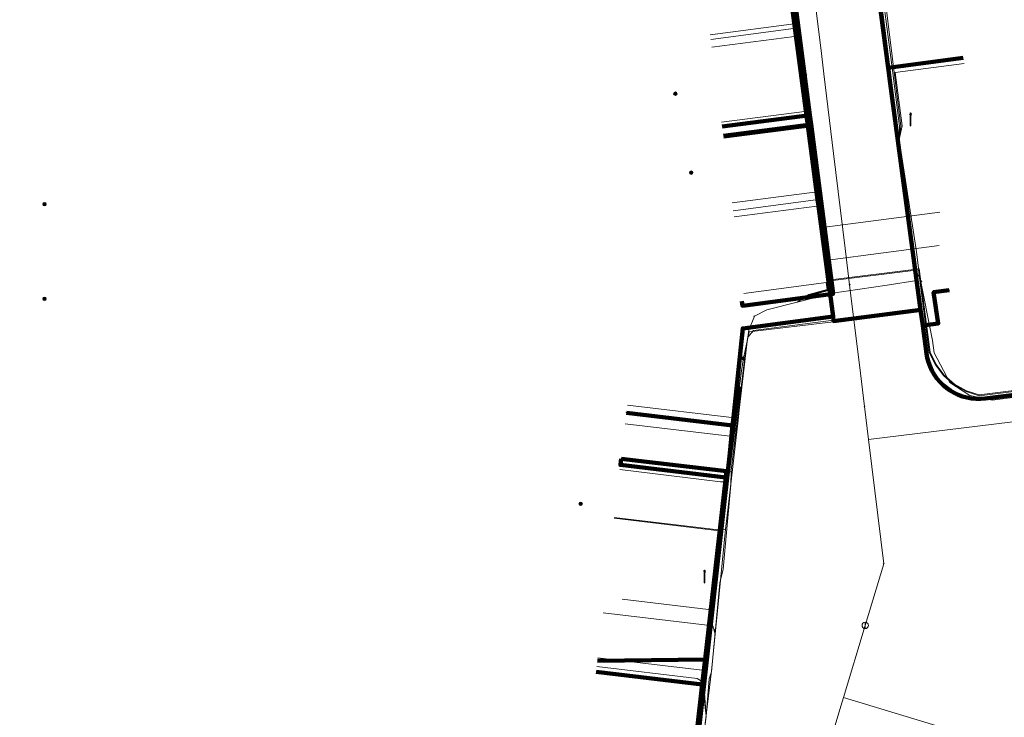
# Model space of a CAD drawing. Extents: x 152558 to 154479, y 462974 to 463683.
# Tile 25 of 256: x 152725 to 152788, y 463522 to 463567. Entities that reach past the tile are written whole.
import ezdxf
from ezdxf.lldxf.tags import DXFTag

# ---------------------------------------------------------------- set-up
doc = ezdxf.new("R2010")
doc.units = 0
doc.header["$LTSCALE"] = 0.2
doc.layers.get('0').update_dxf_attribs({"linetype": 'CONTINUOUS'})
for name, color, linetype, lineweight in [('B-RO-KL-DATA_COAXIAAL_7_ZIGGO BV-G', 90, 'KL-DATA-N', 18), ('B-RO-KL-DATA_HULPSTUK_KPN BV-S', 90, 'CONTINUOUS', 25), ('B-RO-KL-DATA_HULPSTUK_REGGEFIBER OPERATOR BV-S', 90, 'CONTINUOUS', 25), ('B-RO-KL-DATA_KABELBED_KPN BV-G', 90, 'CONTINUOUS', 100), ('B-RO-KL-DATA_KABELBED_ZIGGO BV-G', 90, 'CONTINUOUS', 100), ('B-RO-KL-DATA_MANTELBUIS_PVC_1_KPN BV-G', 90, 'CONTINUOUS', 100), ('B-RO-KL-DATA_REGGEFIBER OPERATOR BV-G', 90, 'KL-DATA-N', 18), ('B-RO-KL-ET_LS_400 V_STEDIN NETBEHEER BV-G', 190, 'KL-LS-N', 18), ('B-RO-KL-ET_LS_GEMEENTE AMERSFOORT-S', 190, 'CONTINUOUS', 25), ('B-RO-KL-ET_LS_HULPSTUK_STEDIN NETBEHEER BV-S', 190, 'CONTINUOUS', 25), ('B-RO-KL-GAS_LD_KOPER_22_0.1 BAR_STEDIN NETBEHEER BV-G', 50, 'KL-GAS-LD-N', 18), ('B-RO-KL-GAS_LD_PE_32_0.1 BAR_STEDIN NETBEHEER BV-G', 50, 'KL-GAS-LD-N', 18), ('B-RO-KL-GAS_LD_PVC_63_0.1 BAR_STEDIN NETBEHEER BV-G', 50, 'KL-GAS-LD-N', 18), ('B-RO-KL-WATER_100_VITENS-G', 170, 'KL-WATER-N', 18), ('B-RO-KL-WATER_HULPSTUK_VITENS-S', 170, 'CONTINUOUS', 25)]:
    doc.layers.add(name, color=color, linetype=linetype, lineweight=lineweight)
doc.styles.add('NLCS-ISO', font='NLCS-ISO.ttf')
tags = doc.linetypes.add('KL-DATA-N', pattern='A,4,-1,[101,NLCS.SHX,S=0.5,R=0,X=0,Y=0],-1,4,-1,["D",Standard,S=1,R=0,X=-0.25,Y=-0.5],-1.5', length=12.5).pattern_tags.tags
tags[18] = DXFTag(74, 10)
tags = doc.linetypes.add('KL-GAS-LD-N', pattern='A,4,-1,[69,NLCS.SHX,S=0.5,R=0,X=0,Y=0],-1,4,-1,["L",Standard,S=1,R=0,X=0.25,Y=-0.5],-2', length=13).pattern_tags.tags
tags[18] = DXFTag(74, 10)
tags = doc.linetypes.add('KL-LS-N', pattern='A,4,-1,[103,NLCS.SHX,S=0.75,R=0,X=0,Y=0],-1,4,-1,["L",Standard,S=1,R=0,X=0,Y=-0.5],-2', length=13).pattern_tags.tags
tags[18] = DXFTag(74, 10)
doc.linetypes.add('KL-WATER-N', pattern='A,7,-0.5,[168,NLCS.SHX,S=0.75,R=0,X=0.75,Y=0],-2', length=9.5)

# ---------------------------------------------------------------- blocks, each defined once
blk = doc.blocks.new('SKL-WTB_HULP_MOF-SO')
at = {"linetype": 'ByBlock', "lineweight": 18}
h = blk.add_hatch(color=0, dxfattribs=at)
h.dxf.hatch_style = 1
h.paths.add_polyline_path([(-0.5625, 0, 1), (0.5625, 0, 1)])
at = {"color": 0, "linetype": 'ByBlock', "lineweight": 18}
blk.add_circle((0, 0), 0.5625, dxfattribs=at)
at = {"color": 0, "linetype": 'ByBlock', "lineweight": 18, "style": 'NLCS-ISO', "flags": 1}
for tag, p in [('TYPE', (1.5, 0)), ('OMSCHRIJVING', (1.5, -3)), ('LABEL', (1.5, -1.5))]:
    blk.add_attdef(tag, p, '', height=1, dxfattribs=at)
blk = doc.blocks.new('SKL-WTB_HULP_OVERIG-SO')
at = {"color": 0, "linetype": 'ByBlock', "lineweight": 18}
for points in [[(-0.14, 0.14), (0.14, -0.14)], [(0.14, 0.14), (-0.14, -0.14)]]:
    blk.add_lwpolyline(points, dxfattribs=at)
at = {"color": 0, "linetype": 'ByBlock', "lineweight": 18, "style": 'NLCS-ISO', "flags": 1}
for tag, p in [('TYPE', (1.5, 0)), ('OMSCHRIJVING', (1.5, -3)), ('LABEL', (1.5, -1.5))]:
    blk.add_attdef(tag, p, '', height=1, dxfattribs=at)
blk = doc.blocks.new('SKL-WTB_HULP_AFSLUITER-SO')
at = {"color": 0, "linetype": 'ByBlock', "lineweight": 18}
blk.add_lwpolyline([(0, 0.8), (0, -0.8)], dxfattribs=at)
blk.add_circle((0, 0), 1, dxfattribs=at)
at = {"color": 0, "linetype": 'ByBlock', "lineweight": 18, "style": 'NLCS-ISO', "flags": 1}
for tag, p in [('TYPE', (1.5, 0)), ('OMSCHRIJVING', (1.5, -3)), ('LABEL', (1.5, -1.5))]:
    blk.add_attdef(tag, p, '', height=1, dxfattribs=at)
blk = doc.blocks.new('SKL-ET_LS_MAST-SO')
for p, q in [((-0.05, 2.07), (0.05, 2.07)), ((-0.05, -2), (0.05, -2))]:
    blk.add_line(p, q)
for points in [[(-0.18, 1.76), (-0.22, 1.76), (-0.22, 1.84), (-0.18, 1.84), (-0.18, 1.79)], [(-0.18, 1.49), (-0.22, 1.49), (-0.22, 1.57), (-0.18, 1.57), (-0.18, 1.52)], [(-0.18, 1.79), (-0.05, 1.79)], [(-0.18, 1.76), (-0.05, 1.76)], [(-0.18, 1.52), (-0.05, 1.52)], [(-0.18, 1.49), (-0.05, 1.49)], [(-0.05, -2), (-0.05, 2.07)], [(0.05, -2), (0.05, 2.07)], [(0.18, 1.92), (0.05, 1.92)], [(0.18, 1.89), (0.05, 1.89)], [(0.18, 1.66), (0.05, 1.66)], [(0.18, 1.63), (0.05, 1.63)], [(0.18, 1.39), (0.05, 1.39)], [(0.18, 1.36), (0.05, 1.36)], [(0.18, 1.89), (0.22, 1.89), (0.22, 1.97), (0.18, 1.97), (0.18, 1.92)], [(0.18, 1.63), (0.22, 1.63), (0.22, 1.71), (0.18, 1.71), (0.18, 1.66)], [(0.18, 1.36), (0.22, 1.36), (0.22, 1.44), (0.18, 1.44), (0.18, 1.39)]]:
    blk.add_lwpolyline(points)

msp = doc.modelspace()

# ---------------------------------------------------------------- linework, layer by layer
at = {"layer": 'B-RO-KL-DATA_COAXIAAL_7_ZIGGO BV-G', "flags": 128}
for points in [[(152768.216, 463612.963), (152769.029, 463607.859), (152769.918, 463602.271), (152771.105, 463593.666), (152771.198, 463592.994), (152771.699, 463589.159), (152772.485, 463583.14), (152772.68, 463581.652), (152773.967, 463571.796), (152774.045, 463571.201), (152775.423, 463560.65), (152775.501, 463560.055), (152769.944, 463559.329)], [(152768.216, 463612.963), (152769.029, 463607.859), (152769.918, 463602.271), (152771.105, 463593.666), (152771.198, 463592.994), (152771.699, 463589.159), (152772.485, 463583.14), (152772.68, 463581.652), (152773.967, 463571.796), (152774.045, 463571.201), (152775.423, 463560.65), (152775.501, 463560.055), (152769.944, 463559.329)], [(152768.216, 463612.963), (152769.029, 463607.859), (152769.918, 463602.271), (152771.105, 463593.666), (152771.198, 463592.994), (152771.699, 463589.159), (152772.485, 463583.14), (152772.68, 463581.652), (152773.967, 463571.796), (152774.045, 463571.201), (152775.423, 463560.65), (152769.871, 463559.925)], [(152768.216, 463612.963), (152769.029, 463607.859), (152769.918, 463602.271), (152771.105, 463593.666), (152776.329, 463594.357), (152777.607, 463584.688), (152777.699, 463583.994), (152778.993, 463574.219), (152779.098, 463573.426), (152780.39, 463563.651), (152785.154, 463564.281)], [(152773.009, 463496.583), (152773.645, 463498.7), (152774.036, 463500), (152774.747, 463502.369), (152769.693, 463503.898), (152772.125, 463512.043), (152772.583, 463513.576), (152767.537, 463515.103), (152768.607, 463524.55), (152768.786, 463526.133), (152770.092, 463537.666), (152770.137, 463538.064), (152763.463, 463538.861)], [(152773.009, 463496.583), (152773.645, 463498.7), (152774.036, 463500), (152774.747, 463502.369), (152769.693, 463503.898), (152772.125, 463512.043), (152772.583, 463513.576), (152767.537, 463515.103), (152768.607, 463524.55), (152768.786, 463526.133), (152770.092, 463537.666), (152770.137, 463538.064), (152763.463, 463538.861)], [(152773.009, 463496.583), (152773.645, 463498.7), (152774.036, 463500), (152774.747, 463502.369), (152769.693, 463503.898), (152772.125, 463512.043), (152772.583, 463513.576), (152767.537, 463515.103), (152768.607, 463524.55), (152768.786, 463526.133), (152770.092, 463537.666), (152770.137, 463538.064), (152763.463, 463538.861)], [(152773.009, 463496.583), (152773.645, 463498.7), (152774.036, 463500), (152774.747, 463502.369), (152769.693, 463503.898), (152772.125, 463512.043), (152772.583, 463513.576), (152767.537, 463515.103), (152768.607, 463524.55), (152768.786, 463526.133), (152770.092, 463537.666), (152770.137, 463538.064), (152763.463, 463538.861)]]:
    msp.add_lwpolyline(points, dxfattribs=at)
at = {"layer": 'B-RO-KL-DATA_KABELBED_KPN BV-G', "flags": 128}
for points in [[(152782.45, 463548.3), (152780.514, 463562.662), (152776.341, 463595.369), (152776.193, 463596.516), (152773.436, 463618.116), (152773.453, 463618.537), (152773.506, 463618.956), (152773.596, 463619.368), (152773.722, 463619.77), (152773.882, 463620.16), (152774.076, 463620.534), (152774.303, 463620.89), (152774.559, 463621.225), (152774.844, 463621.536), (152775.123, 463621.794), (152775.421, 463622.028), (152775.737, 463622.239), (152776.068, 463622.424), (152776.413, 463622.582)], [(152776.897, 463547.875), (152774.757, 463564.131), (152770.918, 463592.909), (152767.648, 463617.421), (152767.366, 463617.892), (152767.044, 463618.336), (152766.683, 463618.749), (152766.287, 463619.129), (152765.859, 463619.472), (152765.403, 463619.776), (152764.921, 463620.038), (152764.417, 463620.257), (152763.897, 463620.43), (152763.363, 463620.555), (152762.82, 463620.634), (152762.272, 463620.663)], [(152784.255, 463549.545), (152783.277, 463549.418), (152783.565, 463547.44), (152782.583, 463547.31)], [(152776.897, 463547.875), (152771.177, 463547.126), (152770.583, 463541.467), (152770.531, 463540.975), (152770.344, 463539.192), (152768.359, 463521.404), (152768.192, 463519.914), (152767.753, 463515.978), (152772.863, 463514.471), (152768.633, 463500), (152768.585, 463499.833), (152767.927, 463496.921), (152753.771, 463449.531), (152751.112, 463440.841), (152751.112, 463440.841)], [(152776.897, 463547.875), (152776.932, 463547.588), (152782.45, 463548.3)], [(152777.214, 463547.624), (152782.172, 463548.264)], [(152782.583, 463547.31), (152782.45, 463548.3)], [(152821.588, 463547.063), (152809.574, 463545.56), (152806.798, 463545.213), (152806.007, 463545.114), (152786.535, 463542.679), (152786.247, 463542.656), (152785.959, 463542.657), (152785.671, 463542.684), (152785.387, 463542.736), (152785.109, 463542.811), (152784.838, 463542.911), (152784.577, 463543.034), (152784.327, 463543.179), (152784.091, 463543.345), (152783.87, 463543.531), (152783.666, 463543.735), (152783.481, 463543.956), (152783.315, 463544.193), (152783.171, 463544.443), (152783.048, 463544.704), (152782.949, 463544.975), (152782.874, 463545.254), (152782.823, 463545.538), (152782.583, 463547.31)], [(152770.583, 463541.467), (152770.531, 463540.975), (152763.81, 463541.774)]]:
    msp.add_lwpolyline(points, dxfattribs=at)
at = {"layer": 'B-RO-KL-DATA_KABELBED_ZIGGO BV-G', "flags": 128}
for points in [[(152779.098, 463573.426), (152780.39, 463563.651), (152785.154, 463564.281)], [(152774.045, 463571.201), (152775.423, 463560.65)], [(152769.871, 463559.925), (152775.423, 463560.65)], [(152775.423, 463560.65), (152775.501, 463560.055)], [(152769.944, 463559.329), (152775.501, 463560.055)], [(152771.328, 463548.579), (152776.905, 463549.308), (152775.501, 463560.055)], [(152771.116, 463548.853), (152771.155, 463548.556), (152771.328, 463548.579)], [(152763.463, 463538.861), (152763.415, 463538.463), (152770.092, 463537.666)], [(152763.463, 463538.861), (152770.137, 463538.064)], [(152770.137, 463538.064), (152770.092, 463537.666)], [(152770.092, 463537.666), (152768.786, 463526.133)], [(152768.786, 463526.133), (152761.954, 463526.048)], [(152768.786, 463526.133), (152768.607, 463524.55)], [(152768.607, 463524.55), (152761.871, 463525.354)], [(152768.607, 463524.55), (152767.537, 463515.103), (152772.583, 463513.576), (152772.125, 463512.043)]]:
    msp.add_lwpolyline(points, dxfattribs=at)
at = {"layer": 'B-RO-KL-DATA_MANTELBUIS_PVC_1_KPN BV-G', "flags": 128}
msp.add_lwpolyline([(152777.214, 463547.624), (152782.172, 463548.264)], dxfattribs=at)
at = {"layer": 'B-RO-KL-DATA_REGGEFIBER OPERATOR BV-G', "flags": 128}
for points in [[(152767.528, 463619.058), (152767.647, 463618.013), (152768.245, 463613.953), (152771.836, 463587.9), (152773.477, 463573.471), (152774.151, 463570.924), (152774.335, 463569.688), (152775.511, 463560.546), (152776.854, 463549.366)], [(152773.511, 463616.899), (152773.548, 463616.092), (152775.347, 463603.214), (152776.499, 463594.697), (152777.748, 463584.815), (152777.869, 463584.092), (152778.155, 463581.782), (152779.011, 463574.358), (152779.26, 463573.113), (152780.547, 463563.312), (152781.088, 463559.095), (152782.192, 463551.972), (152782.351, 463550.599)], [(152781.088, 463559.095), (152781.119, 463559.93), (152780.683, 463563.33), (152779.422, 463573.073), (152779.203, 463574.434), (152783.734, 463575.002)], [(152781.088, 463559.095), (152781.197, 463559.94), (152779.562, 463573.119), (152783.906, 463573.704)], [(152774.628, 463548.779), (152775.379, 463549.184), (152776.675, 463549.538), (152775.345, 463560.833), (152774.042, 463569.614), (152768.696, 463568.917)], [(152781.088, 463559.095), (152781.28, 463559.955), (152780.846, 463563.342), (152785.201, 463563.915)], [(152774.628, 463548.779), (152775.367, 463549.221), (152776.602, 463549.568), (152775.256, 463560.902), (152769.835, 463560.192)], [(152774.628, 463548.779), (152775.362, 463549.241), (152776.56, 463549.575), (152775.287, 463559.868), (152774.896, 463559.821), (152769.967, 463559.178)], [(152776.854, 463549.366), (152780.324, 463549.864), (152782.219, 463550.156), (152782.351, 463550.599)], [(152782.351, 463550.599), (152783.194, 463546.363), (152783.304, 463545.572), (152784.293, 463543.697), (152785.564, 463542.866), (152786.992, 463542.564), (152791.87, 463543.211), (152792.606, 463543.252), (152801.958, 463544.42)], [(152771.249, 463549.345), (152776.472, 463550.028), (152776.525, 463549.589), (152775.357, 463549.281), (152774.628, 463548.779)], [(152771.234, 463544.767), (152771.559, 463547.002), (152771.927, 463547.889), (152772.693, 463548.305), (152774.628, 463548.779), (152776.854, 463549.366)], [(152770.429, 463538.037), (152770.429, 463538.122), (152771.234, 463544.767)], [(152763.464, 463538.872), (152770.429, 463538.037)], [(152763.377, 463538.171), (152769.763, 463537.404), (152769.989, 463537.396), (152770.01, 463537.181), (152769.547, 463531.904), (152769.343, 463531.039), (152768.827, 463525.428), (152768.69, 463524.901), (152768.864, 463522.538)], [(152773.285, 463514.281), (152770.32, 463515.163), (152768.215, 463515.839), (152768.076, 463516.238), (152768.864, 463522.538), (152769.035, 463524.912), (152769.183, 463525.35), (152769.727, 463530.999), (152769.932, 463531.863), (152770.42, 463537.21), (152770.429, 463538.037)], [(152761.985, 463526.247), (152768.24, 463525.503), (152768.618, 463525.452), (152768.663, 463524.871), (152768.864, 463522.538)], [(152761.917, 463525.678), (152768.288, 463524.921), (152768.604, 463524.74), (152768.864, 463522.538)]]:
    msp.add_lwpolyline(points, dxfattribs=at)
at = {"layer": 'B-RO-KL-ET_LS_400 V_STEDIN NETBEHEER BV-G', "flags": 128}
for points in [[(152776.362, 463552.059), (152776.27, 463552.803), (152776.218, 463553.223), (152775.901, 463555.786), (152775.662, 463557.719), (152775.023, 463562.881), (152774.839, 463564.372), (152774.741, 463565.167), (152774.581, 463566.458), (152774.341, 463568.398), (152774.32, 463568.566), (152774.093, 463570.403), (152773.761, 463573.084), (152773.347, 463576.435), (152773.31, 463576.731), (152773.092, 463578.496), (152772.909, 463579.978), (152772.738, 463581.36), (152772.285, 463585.024), (152772.114, 463586.407), (152771.985, 463587.45), (152771.865, 463588.421), (152771.676, 463589.949), (152771.49, 463591.454), (152770.217, 463602.309), (152769.028, 463610.564), (152768.884, 463611.561), (152768.746, 463612.522), (152768.304, 463615.591), (152768.163, 463616.295), (152768.1, 463616.611), (152767.923, 463617.055)], [(152769.111, 463565.743), (152774.581, 463566.458)], [(152770.504, 463555.08), (152775.901, 463555.786)], [(152834.234, 463555.29), (152834.383, 463554.098), (152834.034, 463552.069), (152833.021, 463550.499), (152831.465, 463549.084), (152829.737, 463548.351), (152827, 463548.009), (152821.442, 463547.314), (152819.156, 463547.028), (152818.363, 463546.928), (152815.923, 463546.623), (152810.876, 463545.992), (152808.376, 463545.679), (152807.581, 463545.58), (152804.969, 463545.253), (152799.923, 463544.622), (152797.171, 463544.278), (152796.576, 463544.203), (152795, 463544.006), (152786.166, 463542.901), (152785.35, 463543.169), (152784.601, 463543.592), (152783.952, 463544.156), (152783.427, 463544.838), (152783.048, 463545.609), (152782.429, 463550.408), (152782.366, 463550.895), (152776.596, 463550.171), (152776.362, 463552.059)], [(152776.218, 463553.223), (152776.38, 463553.546), (152783.662, 463554.491)], [(152819.991, 463552.633), (152820.699, 463547.17), (152786.161, 463542.85), (152785.33, 463543.123), (152784.572, 463543.551), (152783.915, 463544.122), (152783.384, 463544.811), (152782.999, 463545.594), (152782.323, 463550.839), (152776.553, 463550.115), (152776.312, 463552.053)], [(152771.214, 463545.227), (152771.573, 463546.896), (152776.936, 463547.541), (152776.596, 463550.171)], [(152771.214, 463545.227), (152771.092, 463544.429), (152770.951, 463543.321)], [(152771.001, 463543.315), (152769.488, 463531.404), (152767.942, 463517.081), (152767.813, 463515.284), (152772.168, 463514.295), (152773.285, 463513.974), (152769.008, 463500), (152764.994, 463486.414), (152760.026, 463470.647), (152752.742, 463446.254), (152752.582, 463445.848), (152752.353, 463445.476), (152752.062, 463445.149), (152751.719, 463444.878), (152751.334, 463444.671), (152750.918, 463444.534), (152750.485, 463444.472), (152750.048, 463444.486), (152749.619, 463444.576), (152715.591, 463454.928)], [(152770.951, 463543.321), (152770.626, 463540.76), (152770.612, 463540.652), (152769.872, 463534.827), (152769.862, 463534.747), (152769.438, 463531.41), (152769.262, 463529.774), (152769.061, 463527.914), (152768.302, 463520.888), (152768.245, 463520.363), (152767.892, 463517.085), (152767.76, 463515.245), (152772.157, 463514.246)], [(152763.727, 463541.079), (152770.364, 463540.287), (152770.606, 463540.763), (152770.626, 463540.76)], [(152763.019, 463535.143), (152769.611, 463534.355), (152769.852, 463534.829), (152769.872, 463534.827)], [(152763.523, 463529.955), (152769.009, 463529.3), (152769.242, 463529.776), (152769.262, 463529.774)]]:
    msp.add_lwpolyline(points, dxfattribs=at)
at = {"layer": 'B-RO-KL-GAS_LD_KOPER_22_0.1 BAR_STEDIN NETBEHEER BV-G', "flags": 128}
for points in [[(152769.15, 463565.445), (152774.384, 463566.13)], [(152769.215, 463564.95), (152774.451, 463565.633)], [(152770.569, 463554.584), (152775.814, 463555.27)], [(152770.621, 463554.188), (152775.87, 463554.873)]]:
    msp.add_lwpolyline(points, dxfattribs=at)
at = {"layer": 'B-RO-KL-GAS_LD_PE_32_0.1 BAR_STEDIN NETBEHEER BV-G', "flags": 128}
for points in [[(152783.635, 463552.37), (152776.572, 463551.454), (152776.302, 463551.922)], [(152763.868, 463542.255), (152770.649, 463541.447), (152770.876, 463541.315)], [(152763.013, 463535.098), (152769.705, 463534.298), (152770.087, 463534.399)], [(152762.322, 463529.091), (152769.278, 463528.261), (152769.427, 463527.74)]]:
    msp.add_lwpolyline(points, dxfattribs=at)
at = {"layer": 'B-RO-KL-GAS_LD_PVC_63_0.1 BAR_STEDIN NETBEHEER BV-G', "flags": 128}
msp.add_lwpolyline([(152751.755, 463443.882), (152751.973, 463444.457), (152753.431, 463449.531), (152754.335, 463452.646), (152754.528, 463453.311), (152756.511, 463460.136), (152758.558, 463466.545), (152760.184, 463472.126), (152760.329, 463472.624), (152760.851, 463474.397), (152761.685, 463477.159), (152761.864, 463477.75), (152761.91, 463477.903), (152763.151, 463482.013), (152763.257, 463482.363), (152763.379, 463482.767), (152764.16, 463485.352), (152764.175, 463485.402), (152764.578, 463486.736), (152765.129, 463488.561), (152765.192, 463488.77), (152766.339, 463492.567), (152766.583, 463493.375), (152766.949, 463494.606), (152767.499, 463496.483), (152767.516, 463496.541), (152768.145, 463498.688), (152768.162, 463498.745), (152768.389, 463499.518), (152770.008, 463504.993), (152770.377, 463506.226), (152771.122, 463508.715), (152771.624, 463510.395), (152772.323, 463512.732), (152772.479, 463513.253), (152772.888, 463514.621), (152768.032, 463516.108), (152768.095, 463516.313), (152768.718, 463521.446), (152768.729, 463521.535), (152769.196, 463525.404), (152769.427, 463527.74), (152769.572, 463529.207), (152770.087, 463534.399), (152770.245, 463535.781), (152770.876, 463541.315), (152770.947, 463541.94), (152771.465, 463546.482), (152771.487, 463546.568), (152771.845, 463546.983), (152776.926, 463547.635), (152776.529, 463550.369), (152776.302, 463551.922), (152776.272, 463552.124), (152775.87, 463554.873), (152775.814, 463555.27), (152775.579, 463557.061), (152774.771, 463563.223), (152774.551, 463564.883), (152774.451, 463565.633), (152774.384, 463566.13), (152774.245, 463567.17), (152774.165, 463567.765), (152774.001, 463568.994), (152773.815, 463570.383), (152773.301, 463574.258), (152773.106, 463575.768), (152773.075, 463576.007), (152772.952, 463576.959), (152772.873, 463577.57), (152772.731, 463578.661), (152772.447, 463580.857), (152772.383, 463581.353), (152771.866, 463585.348), (152771.727, 463586.418), (152771.611, 463587.275), (152771.542, 463587.771), (152771.414, 463588.694), (152771.359, 463589.089), (152771.281, 463589.658), (152771.037, 463591.422), (152769.625, 463601.632), (152769.478, 463602.919), (152768.577, 463610.81), (152768.484, 463611.626), (152768.316, 463613.094), (152768.262, 463613.569)], dxfattribs=at)
at = {"layer": 'B-RO-KL-WATER_100_VITENS-G', "flags": 128}
for points in [[(152772.053, 463598.148), (152772.849, 463591.637), (152773.036, 463590.105), (152773.466, 463586.59), (152773.639, 463585.178), (152774.083, 463581.543), (152774.256, 463580.131), (152774.543, 463577.773), (152774.685, 463576.617), (152775.098, 463573.234), (152775.422, 463570.585), (152775.7, 463568.307), (152776.159, 463564.553), (152776.317, 463563.261), (152776.934, 463558.214), (152777.671, 463552.182), (152777.95, 463549.894), (152778.636, 463544.277), (152778.893, 463542.179), (152779.149, 463540.081)], [(152833.195, 463546.847), (152827.376, 463545.976), (152827.227, 463545.958), (152821.195, 463545.221), (152816.149, 463544.604), (152811.102, 463543.987), (152805.19, 463543.264), (152800.143, 463542.647), (152795.217, 463542.045), (152779.149, 463540.081)], [(152779.149, 463540.081), (152779.359, 463538.365), (152780.112, 463532.197), (152778.936, 463528.291)], [(152778.936, 463528.291), (152777.557, 463523.713)], [(152777.557, 463523.713), (152777.474, 463523.437), (152776.164, 463519.087)], [(152836.593, 463505.816), (152825.121, 463509.294), (152820.902, 463510.573), (152814.852, 463512.407), (152809.995, 463513.879), (152803.945, 463515.713), (152798.81, 463517.27), (152793.953, 463518.742), (152789.762, 463520.013), (152777.557, 463523.713)]]:
    msp.add_lwpolyline(points, dxfattribs=at)

# ---------------------------------------------------------------- block references
at = {"layer": 'B-RO-KL-DATA_HULPSTUK_KPN BV-S', "xscale": 0.2, "yscale": 0.2, "zscale": 0.2}
for name, p in [('SKL-WTB_HULP_MOF-SO', (152766.9, 463562)), ('SKL-WTB_HULP_MOF-SO', (152767.9, 463557)), ('SKL-WTB_HULP_MOF-SO', (152726.9, 463555)), ('SKL-WTB_HULP_MOF-SO', (152726.9, 463549)), ('SKL-WTB_HULP_OVERIG-SO', (152784.255, 463549.545)), ('SKL-WTB_HULP_OVERIG-SO', (152776.897, 463547.875)), ('SKL-WTB_HULP_OVERIG-SO', (152776.897, 463547.875)), ('SKL-WTB_HULP_OVERIG-SO', (152776.897, 463547.875)), ('SKL-WTB_HULP_OVERIG-SO', (152782.45, 463548.3)), ('SKL-WTB_HULP_OVERIG-SO', (152782.45, 463548.3)), ('SKL-WTB_HULP_OVERIG-SO', (152782.45, 463548.3)), ('SKL-WTB_HULP_OVERIG-SO', (152782.583, 463547.31)), ('SKL-WTB_HULP_OVERIG-SO', (152782.583, 463547.31)), ('SKL-WTB_HULP_OVERIG-SO', (152782.583, 463547.31)), ('SKL-WTB_HULP_OVERIG-SO', (152763.81, 463541.774)), ('SKL-WTB_HULP_MOF-SO', (152770.583, 463541.467)), ('SKL-WTB_HULP_OVERIG-SO', (152770.583, 463541.467)), ('SKL-WTB_HULP_MOF-SO', (152760.9, 463536)), ('SKL-WTB_HULP_MOF-SO', (152760.9, 463536))]:
    msp.add_blockref(name, p, dxfattribs=at)
at = {"layer": 'B-RO-KL-DATA_HULPSTUK_REGGEFIBER OPERATOR BV-S', "xscale": 0.2, "yscale": 0.2, "zscale": 0.2}
for p in [(152780.3, 463565), (152775.2, 463563.2), (152775.8, 463558.1), (152782.5, 463550.1), (152776.9, 463549.4), (152771.9, 463547.9), (152770.742, 463540.692), (152770.2, 463535.1), (152769.4, 463528)]:
    msp.add_blockref('SKL-WTB_HULP_OVERIG-SO', p, dxfattribs=at)
at = {"layer": 'B-RO-KL-ET_LS_GEMEENTE AMERSFOORT-S', "xscale": 0.2, "yscale": 0.2, "zscale": 0.2}
for p in [(152781.813, 463560.366), (152768.751, 463531.383)]:
    msp.add_blockref('SKL-ET_LS_MAST-SO', p, dxfattribs=at)
at = {"layer": 'B-RO-KL-ET_LS_HULPSTUK_STEDIN NETBEHEER BV-S', "xscale": 0.2, "yscale": 0.2, "zscale": 0.2}
for p in [(152776.362, 463552.059), (152771.214, 463545.227), (152770.951, 463543.321)]:
    msp.add_blockref('SKL-WTB_HULP_MOF-SO', p, dxfattribs=at)
at = {"layer": 'B-RO-KL-WATER_HULPSTUK_VITENS-S', "xscale": 0.2, "yscale": 0.2, "zscale": 0.2}
for name, p in [('SKL-WTB_HULP_OVERIG-SO', (152777.95, 463549.894)), ('SKL-WTB_HULP_OVERIG-SO', (152778.893, 463542.179)), ('SKL-WTB_HULP_OVERIG-SO', (152780.112, 463532.197)), ('SKL-WTB_HULP_OVERIG-SO', (152780.112, 463532.197)), ('SKL-WTB_HULP_AFSLUITER-SO', (152778.936, 463528.291))]:
    msp.add_blockref(name, p, dxfattribs=at)

doc.saveas('drawing.dxf')
